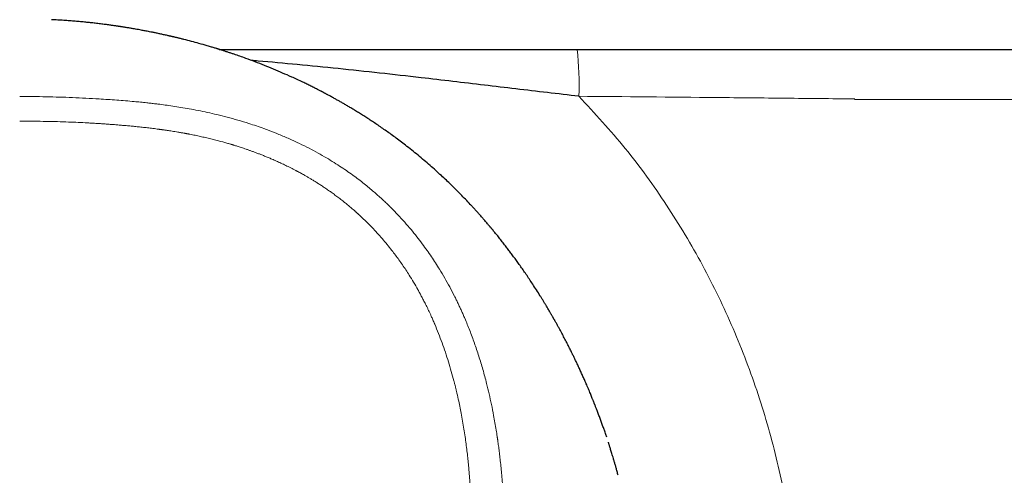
# Model space of a CAD drawing. Header units: millimetres. Extents: x 8 to 693, y 12 to 484.
# Tile 13 of 46: x 362 to 401, y 274 to 292. Entities that reach past the tile are written whole.
import ezdxf

# ---------------------------------------------------------------- set-up
doc = ezdxf.new("R2010")
doc.units = ezdxf.units.MM

msp = doc.modelspace()

# ---------------------------------------------------------------- linework, layer by layer
at = {"color": 7, "linetype": 'Continuous', "lineweight": 30}
msp.add_line((394.811, 290.942), (445.234, 290.942), dxfattribs=at)
at = {"color": 252, "linetype": 'Continuous', "lineweight": 0}
msp.add_line((445.419, 288.942), (394.907, 288.942), dxfattribs=at)
msp.add_arc((370.116, 289.529), 13.76, 358.0752, 5.8919, dxfattribs=at)
at = {"color": 7, "linetype": 'Continuous', "lineweight": 30}
for points, knots in [([(384.981, 275.412), (384.973, 275.436), (384.947, 275.515), (384.902, 275.645), (384.847, 275.804), (384.79, 275.963), (384.742, 276.097), (384.702, 276.205), (384.672, 276.285), (384.642, 276.365), (384.613, 276.441), (384.587, 276.51), (384.563, 276.573), (384.541, 276.628), (384.523, 276.673), (384.509, 276.71), (384.498, 276.738), (384.49, 276.758), (384.483, 276.776), (384.474, 276.798), (384.463, 276.826), (384.45, 276.859), (384.436, 276.895), (384.416, 276.943), (384.391, 277.005), (384.36, 277.08), (384.326, 277.164), (384.288, 277.256), (384.247, 277.354), (384.204, 277.454), (384.151, 277.577), (384.088, 277.723), (384.015, 277.887), (383.943, 278.046), (383.874, 278.197), (383.806, 278.342), (383.741, 278.479), (383.678, 278.609), (383.618, 278.733), (383.55, 278.872), (383.471, 279.029), (383.38, 279.207), (383.284, 279.392), (383.183, 279.583), (383.103, 279.731), (383.046, 279.835), (383.015, 279.892), (382.983, 279.949), (382.953, 280.003), (382.926, 280.051), (382.904, 280.09), (382.887, 280.12), (382.874, 280.142), (382.864, 280.16), (382.856, 280.174), (382.85, 280.186), (382.841, 280.2), (382.829, 280.222), (382.812, 280.252), (382.791, 280.288), (382.766, 280.331), (382.738, 280.38), (382.706, 280.435), (382.668, 280.5), (382.623, 280.576), (382.571, 280.663), (382.514, 280.758), (382.452, 280.861), (382.388, 280.966), (382.294, 281.117), (382.173, 281.308), (382.029, 281.531), (381.893, 281.737), (381.764, 281.928), (381.639, 282.11), (381.517, 282.283), (381.4, 282.448), (381.287, 282.604), (381.178, 282.751), (381.071, 282.895), (380.957, 283.043), (380.838, 283.197), (380.714, 283.356), (380.613, 283.482), (380.536, 283.576), (380.485, 283.639), (380.444, 283.688), (380.415, 283.724), (380.396, 283.747), (380.378, 283.768), (380.362, 283.787), (380.349, 283.803), (380.34, 283.813), (380.333, 283.822), (380.326, 283.831), (380.317, 283.841), (380.306, 283.854), (380.291, 283.872), (380.27, 283.897), (380.243, 283.928), (380.208, 283.97), (380.163, 284.023), (380.107, 284.088), (380.043, 284.161), (379.976, 284.238), (379.905, 284.318), (379.833, 284.399), (379.758, 284.482), (379.681, 284.567), (379.603, 284.653), (379.487, 284.778), (379.331, 284.943), (379.139, 285.14), (378.949, 285.332), (378.761, 285.517), (378.567, 285.704), (378.361, 285.896), (378.144, 286.094), (377.915, 286.298), (377.678, 286.502), (377.435, 286.706), (377.184, 286.91), (376.945, 287.098), (376.721, 287.27), (376.516, 287.423), (376.316, 287.569), (376.12, 287.708), (375.929, 287.841), (375.744, 287.967), (375.564, 288.087), (375.389, 288.201), (375.22, 288.309), (375.057, 288.411), (374.9, 288.508), (374.752, 288.598), (374.612, 288.681), (374.481, 288.757), (374.356, 288.83), (374.235, 288.898), (374.11, 288.968), (373.978, 289.041), (373.873, 289.098), (373.805, 289.135), (373.77, 289.153), (373.736, 289.172), (373.703, 289.189), (373.675, 289.204), (373.652, 289.216), (373.636, 289.224), (373.622, 289.232), (373.607, 289.239), (373.589, 289.249), (373.568, 289.26), (373.536, 289.276), (373.494, 289.299), (373.438, 289.327), (373.373, 289.36), (373.301, 289.397), (373.224, 289.436), (373.145, 289.475), (373.065, 289.515), (372.985, 289.554), (372.905, 289.593), (372.778, 289.654), (372.604, 289.736), (372.335, 289.86), (372.019, 290), (371.655, 290.155), (371.288, 290.304), (370.918, 290.448), (370.514, 290.598), (370.212, 290.703), (370.013, 290.771), (369.951, 290.791), (369.889, 290.812), (369.827, 290.832), (369.767, 290.852), (369.707, 290.872), (369.649, 290.89), (369.596, 290.907), (369.551, 290.921), (369.513, 290.933), (369.487, 290.942), (369.469, 290.947), (369.459, 290.95), (369.45, 290.953), (369.442, 290.955), (369.431, 290.959), (369.414, 290.964), (369.393, 290.971), (369.357, 290.982), (369.306, 290.997), (369.239, 291.018), (369.165, 291.04), (369.087, 291.063), (368.922, 291.112), (368.684, 291.18), (368.373, 291.264), (368.148, 291.322), (368.001, 291.359), (367.936, 291.376), (367.876, 291.39), (367.823, 291.403), (367.776, 291.415), (367.732, 291.425), (367.695, 291.434), (367.663, 291.442), (367.639, 291.447), (367.624, 291.451), (367.61, 291.454), (367.594, 291.458), (367.57, 291.463), (367.542, 291.47), (367.511, 291.477), (367.478, 291.485), (367.432, 291.495), (367.372, 291.509), (367.296, 291.526), (367.195, 291.548), (367.076, 291.574), (366.941, 291.602), (366.815, 291.628), (366.703, 291.65), (366.606, 291.669), (366.523, 291.685), (366.442, 291.701), (366.352, 291.717), (366.248, 291.736), (366.128, 291.758), (366, 291.78), (365.863, 291.803), (365.751, 291.822), (365.667, 291.835), (365.616, 291.843), (365.571, 291.85), (365.532, 291.856), (365.499, 291.861), (365.47, 291.865), (365.447, 291.869), (365.426, 291.872), (365.407, 291.875), (365.381, 291.879), (365.346, 291.884), (365.298, 291.891), (365.241, 291.899), (365.175, 291.908), (365.099, 291.919), (365.016, 291.93), (364.926, 291.942), (364.831, 291.954), (364.731, 291.967), (364.627, 291.979), (364.495, 291.995), (364.333, 292.013), (364.139, 292.033), (363.935, 292.053), (363.721, 292.072), (363.497, 292.09), (363.263, 292.107), (363.026, 292.122), (362.859, 292.131), (362.774, 292.135), (362.766, 292.135)], [0, 0, 0, 0, 0.002878, 0.009511, 0.015563, 0.021817, 0.028273, 0.031386, 0.034545, 0.03774, 0.040733, 0.043413, 0.045912, 0.04806, 0.049855, 0.051299, 0.052391, 0.053132, 0.053629, 0.054481, 0.055625, 0.056907, 0.058325, 0.059879, 0.062519, 0.065475, 0.068749, 0.072338, 0.076239, 0.080203, 0.08409, 0.090825, 0.097316, 0.103564, 0.109569, 0.115332, 0.120756, 0.125947, 0.130906, 0.135656, 0.142569, 0.149756, 0.157218, 0.164952, 0.172959, 0.175268, 0.177598, 0.17995, 0.182217, 0.18419, 0.185865, 0.186972, 0.187895, 0.188634, 0.18919, 0.189579, 0.190039, 0.191006, 0.192221, 0.19368, 0.195383, 0.19733, 0.199521, 0.201957, 0.205106, 0.208588, 0.212401, 0.216546, 0.220832, 0.225055, 0.234765, 0.244128, 0.252341, 0.260269, 0.267914, 0.275277, 0.282357, 0.289038, 0.295461, 0.3017, 0.307767, 0.31488, 0.321748, 0.328377, 0.331218, 0.334, 0.336517, 0.337589, 0.338588, 0.339514, 0.340367, 0.34108, 0.341487, 0.341779, 0.342153, 0.34261, 0.343149, 0.343772, 0.344916, 0.346265, 0.347819, 0.350219, 0.352986, 0.356119, 0.359619, 0.362876, 0.366397, 0.370052, 0.373734, 0.377442, 0.381179, 0.390097, 0.399175, 0.407419, 0.415797, 0.424311, 0.432965, 0.442468, 0.45214, 0.461982, 0.471997, 0.482188, 0.492556, 0.500809, 0.508895, 0.516733, 0.524323, 0.531666, 0.538763, 0.545613, 0.552219, 0.558579, 0.564697, 0.570572, 0.576205, 0.581297, 0.586178, 0.590848, 0.595311, 0.599618, 0.604917, 0.610028, 0.611335, 0.61263, 0.613911, 0.615172, 0.616254, 0.617095, 0.617696, 0.618126, 0.618663, 0.619337, 0.620148, 0.621096, 0.622862, 0.624965, 0.627407, 0.630111, 0.633069, 0.636049, 0.639031, 0.642016, 0.645003, 0.647992, 0.656225, 0.664475, 0.677906, 0.691388, 0.704921, 0.718512, 0.73216, 0.749323, 0.751577, 0.753833, 0.756091, 0.75835, 0.760592, 0.762668, 0.764893, 0.766829, 0.768474, 0.769829, 0.770895, 0.771358, 0.771733, 0.77202, 0.772267, 0.772658, 0.773266, 0.774079, 0.774969, 0.777186, 0.779622, 0.782277, 0.785152, 0.78818, 0.800145, 0.810896, 0.821711, 0.824255, 0.826602, 0.828728, 0.830634, 0.83232, 0.833785, 0.83523, 0.836369, 0.837202, 0.837729, 0.838012, 0.838605, 0.839502, 0.84052, 0.841608, 0.842768, 0.843998, 0.846438, 0.849115, 0.852027, 0.856985, 0.861667, 0.866074, 0.870206, 0.873259, 0.876143, 0.87886, 0.881611, 0.885428, 0.889527, 0.89391, 0.898576, 0.903525, 0.905396, 0.90712, 0.908646, 0.909974, 0.911104, 0.912035, 0.912878, 0.913503, 0.914109, 0.914789, 0.916068, 0.917647, 0.919527, 0.921707, 0.924187, 0.926968, 0.929866, 0.933012, 0.936297, 0.939702, 0.943228, 0.949209, 0.955507, 0.962123, 0.969057, 0.976308, 0.983875, 0.99176, 0.999265, 1, 1, 1, 1]), ([(369.486, 290.942), (369.635, 290.942), (369.948, 290.942), (370.427, 290.942), (370.914, 290.942), (371.395, 290.942), (371.871, 290.942), (372.351, 290.942), (372.836, 290.942), (373.334, 290.942), (373.845, 290.942), (374.371, 290.942), (374.9, 290.942), (375.433, 290.942), (375.969, 290.942), (376.498, 290.942), (377.018, 290.942), (377.531, 290.942), (378.045, 290.942), (378.562, 290.942), (379.051, 290.942), (379.513, 290.942), (379.948, 290.942), (380.385, 290.942), (380.822, 290.942), (381.262, 290.942), (381.694, 290.942), (382.12, 290.942), (382.539, 290.942), (382.959, 290.942), (383.381, 290.942), (383.663, 290.942), (383.804, 290.942)], [0, 0, 0, 0, 0.0341336, 0.0712613, 0.1083929, 0.1434145, 0.1784568, 0.2135447, 0.2487075, 0.2839334, 0.3213488, 0.3588055, 0.3962893, 0.4337861, 0.4712828, 0.5087667, 0.5440862, 0.5793742, 0.6146227, 0.649833, 0.6850138, 0.714316, 0.7436116, 0.7729081, 0.8022137, 0.8315378, 0.8608903, 0.8886012, 0.9163568, 0.9441676, 0.9720447, 1, 1, 1, 1]), ([(383.804, 290.942), (384.489, 290.942), (385.859, 290.942), (387.914, 290.942), (389.822, 290.942), (391.583, 290.942), (393.197, 290.942), (394.273, 290.942), (394.811, 290.942)], [0, 0, 0, 0, 0.186666, 0.373334, 0.560002, 0.706669, 0.853335, 1, 1, 1, 1]), ([(383.869, 289.067), (383.448, 289.116), (382.606, 289.214), (381.344, 289.364), (380.082, 289.514), (378.818, 289.663), (377.418, 289.826), (375.888, 289.999), (374.236, 290.177), (372.615, 290.336), (371.464, 290.443), (370.862, 290.492), (370.776, 290.5)], [0, 0, 0, 0, 0.0931684, 0.1866979, 0.2808526, 0.3758337, 0.4717922, 0.5988155, 0.7266862, 0.8545869, 0.9791869, 1, 1, 1, 1]), ([(394.906, 288.941), (394.904, 288.945), (394.9, 288.951), (394.899, 288.959), (394.899, 288.962)], [0, 0, 0, 0, 0.5597729, 1, 1, 1, 1]), ([(385.44, 273.886), (385.426, 273.937), (385.4, 274.036), (385.36, 274.179), (385.322, 274.313), (385.286, 274.438), (385.252, 274.553), (385.221, 274.659), (385.192, 274.755), (385.165, 274.843), (385.141, 274.92), (385.119, 274.989), (385.101, 275.049), (385.085, 275.099), (385.072, 275.141), (385.061, 275.173), (385.054, 275.196), (385.05, 275.208), (385.048, 275.213)], [0, 0, 0, 0, 0.114378, 0.221753, 0.322149, 0.415584, 0.502078, 0.581646, 0.654305, 0.720066, 0.778945, 0.830953, 0.876105, 0.914415, 0.945905, 0.970606, 0.988581, 1, 1, 1, 1])]:
    msp.add_open_spline(points, degree=3, knots=knots, dxfattribs=at)
at = {"color": 252, "linetype": 'Continuous', "lineweight": 0}
for points, knots in [([(361.5, 289.058), (361.852, 289.056), (362.557, 289.052), (363.616, 289.018), (364.557, 288.97), (365.381, 288.916), (365.891, 288.874), (366.208, 288.844), (366.332, 288.832), (366.456, 288.819), (366.568, 288.808), (366.698, 288.794), (366.848, 288.776), (367.065, 288.75), (367.324, 288.717), (367.629, 288.674), (367.95, 288.624), (368.288, 288.566), (368.642, 288.499), (369.011, 288.422), (369.4, 288.333), (369.808, 288.231), (370.234, 288.113), (370.622, 287.994), (370.969, 287.879), (371.192, 287.801), (371.338, 287.747), (371.408, 287.721), (371.477, 287.695), (371.547, 287.669), (371.616, 287.642), (371.687, 287.614), (371.879, 287.538), (372.184, 287.41), (372.594, 287.225), (372.98, 287.036), (373.344, 286.845), (373.683, 286.654), (373.999, 286.464), (374.292, 286.278), (374.564, 286.094), (374.819, 285.914), (375.056, 285.737), (375.275, 285.566), (375.476, 285.403), (375.659, 285.248), (375.83, 285.098), (375.989, 284.954), (376.129, 284.823), (376.229, 284.726), (376.283, 284.673), (376.302, 284.655), (376.307, 284.649), (376.313, 284.644), (376.318, 284.638), (376.324, 284.633), (376.428, 284.53), (376.623, 284.33), (376.898, 284.03), (377.151, 283.735), (377.384, 283.448), (377.598, 283.169), (377.792, 282.901), (377.97, 282.644), (378.137, 282.391), (378.314, 282.108), (378.504, 281.788), (378.703, 281.431), (378.854, 281.141), (378.963, 280.92), (379.034, 280.774), (379.104, 280.625), (379.172, 280.476), (379.239, 280.325), (379.352, 280.063), (379.507, 279.684), (379.694, 279.179), (379.869, 278.656), (380.031, 278.117), (380.167, 277.612), (380.28, 277.145), (380.374, 276.719), (380.47, 276.236), (380.544, 275.808), (380.589, 275.514), (380.605, 275.407), (380.61, 275.377), (380.614, 275.348), (380.618, 275.318), (380.623, 275.288), (380.627, 275.258), (380.64, 275.167), (380.661, 275.008), (380.691, 274.775), (380.72, 274.522), (380.748, 274.25), (380.776, 273.959), (380.802, 273.649), (380.825, 273.319), (380.845, 272.985), (380.861, 272.649), (380.873, 272.31), (380.881, 271.957), (380.886, 271.605), (380.887, 271.254), (380.884, 270.921), (380.88, 270.686), (380.876, 270.553), (380.875, 270.511), (380.874, 270.468), (380.873, 270.426), (380.871, 270.383), (380.862, 270.077), (380.837, 269.508), (380.799, 268.816), (380.775, 268.383), (380.765, 268.211), (380.762, 268.157), (380.759, 268.103), (380.756, 268.049), (380.753, 267.999), (380.749, 267.924), (380.743, 267.821), (380.735, 267.682), (380.725, 267.512), (380.714, 267.306), (380.7, 267.061), (380.685, 266.795), (380.668, 266.508), (380.654, 266.262), (380.643, 266.063), (380.634, 265.917), (380.625, 265.766), (380.617, 265.625), (380.602, 265.381), (380.57, 264.836), (380.518, 263.982), (380.453, 262.937), (380.386, 261.904), (380.34, 261.218), (380.317, 260.878)], [0, 0, 0, 0, 0.025421, 0.050944, 0.076571, 0.093545, 0.110568, 0.113569, 0.116572, 0.119577, 0.122571, 0.124687, 0.12899, 0.133487, 0.140477, 0.147889, 0.155724, 0.163981, 0.172661, 0.181764, 0.191288, 0.201504, 0.212167, 0.223275, 0.23085, 0.238618, 0.240389, 0.24217, 0.24396, 0.24576, 0.247569, 0.249389, 0.251218, 0.262541, 0.273406, 0.283812, 0.293757, 0.303242, 0.312111, 0.320537, 0.328521, 0.336062, 0.343286, 0.350052, 0.356359, 0.362207, 0.367597, 0.372997, 0.377842, 0.381647, 0.383186, 0.383381, 0.383575, 0.383767, 0.383958, 0.384148, 0.384336, 0.394705, 0.404645, 0.414156, 0.423239, 0.431894, 0.439979, 0.447652, 0.454915, 0.462338, 0.472324, 0.482399, 0.492563, 0.496581, 0.500612, 0.504658, 0.508718, 0.512791, 0.516878, 0.529901, 0.543234, 0.556882, 0.570844, 0.585119, 0.595788, 0.606627, 0.617635, 0.632424, 0.639025, 0.639769, 0.640514, 0.64126, 0.642007, 0.642754, 0.643502, 0.644251, 0.64962, 0.655462, 0.661777, 0.668565, 0.675827, 0.683562, 0.691772, 0.700456, 0.708491, 0.716893, 0.725662, 0.734799, 0.743143, 0.751771, 0.759599, 0.760641, 0.761686, 0.762735, 0.763788, 0.764845, 0.765905, 0.786579, 0.807268, 0.817468, 0.818804, 0.82014, 0.821476, 0.822812, 0.824148, 0.825231, 0.828392, 0.831834, 0.835559, 0.841093, 0.847152, 0.853736, 0.860845, 0.86848, 0.872006, 0.875633, 0.879362, 0.88318, 0.886094, 0.897505, 0.923595, 0.949374, 0.974842, 1, 1, 1, 1]), ([(383.868, 289.066), (384.501, 288.38), (385.767, 287.009), (387.408, 284.731), (388.85, 282.318), (390.074, 279.778), (391.074, 277.139), (391.842, 274.429), (392.379, 271.673), (392.683, 268.903), (392.78, 266.177), (392.679, 263.579), (392.446, 261.11), (391.977, 259.592), (391.746, 258.844)], [0, 0, 0, 0, 0.085775, 0.171569, 0.257526, 0.343958, 0.43052, 0.516688, 0.602581, 0.688389, 0.772715, 0.853068, 0.927571, 1, 1, 1, 1]), ([(394.894, 288.962), (393.975, 288.971), (392.138, 288.99), (388.463, 289.027), (385.706, 289.051), (383.869, 289.067)], [0, 0, 0, 0, 0.250033, 0.500084, 1, 1, 1, 1]), ([(361.5, 288.072), (361.658, 288.072), (361.971, 288.07), (362.437, 288.064), (362.896, 288.054), (363.329, 288.041), (363.738, 288.025), (364.059, 288.01), (364.257, 287.999), (364.336, 287.995), (364.361, 287.993), (364.385, 287.992), (364.409, 287.991), (364.432, 287.989), (364.476, 287.987), (364.541, 287.983), (364.647, 287.976), (364.775, 287.968), (364.925, 287.958), (365.085, 287.946), (365.254, 287.934), (365.432, 287.919), (365.619, 287.903), (365.81, 287.886), (366.003, 287.868), (366.199, 287.849), (366.403, 287.827), (366.614, 287.804), (366.833, 287.777), (366.989, 287.757), (367.081, 287.745), (367.106, 287.741), (367.131, 287.738), (367.156, 287.735), (367.181, 287.731), (367.2, 287.728), (367.231, 287.724), (367.274, 287.718), (367.337, 287.709), (367.41, 287.698), (367.497, 287.685), (367.598, 287.67), (367.71, 287.652), (367.832, 287.632), (367.964, 287.609), (368.065, 287.591), (368.131, 287.579), (368.16, 287.574), (368.189, 287.568), (368.218, 287.563), (368.247, 287.557), (368.277, 287.552), (368.333, 287.541), (368.449, 287.518), (368.624, 287.482), (368.831, 287.436), (369.038, 287.388), (369.247, 287.336), (369.497, 287.272), (369.723, 287.21), (369.885, 287.163), (369.938, 287.148), (369.944, 287.146), (369.946, 287.145), (369.949, 287.145), (369.957, 287.142), (369.975, 287.137), (370.002, 287.128), (370.039, 287.117), (370.086, 287.103), (370.142, 287.086), (370.207, 287.065), (370.282, 287.041), (370.366, 287.014), (370.459, 286.983), (370.561, 286.948), (370.669, 286.91), (370.781, 286.87), (370.899, 286.827), (371.023, 286.78), (371.155, 286.729), (371.294, 286.674), (371.44, 286.614), (371.599, 286.547), (371.77, 286.472), (371.954, 286.388), (372.146, 286.297), (372.345, 286.198), (372.49, 286.123), (372.576, 286.077), (372.596, 286.067), (372.608, 286.06), (372.615, 286.056), (372.623, 286.052), (372.64, 286.043), (372.68, 286.022), (372.74, 285.989), (372.813, 285.948), (372.895, 285.902), (372.989, 285.849), (373.094, 285.787), (373.207, 285.72), (373.325, 285.648), (373.448, 285.57), (373.578, 285.486), (373.715, 285.395), (373.856, 285.297), (374.002, 285.194), (374.153, 285.083), (374.308, 284.966), (374.453, 284.852), (374.588, 284.742), (374.712, 284.639), (374.807, 284.558), (374.87, 284.502), (374.9, 284.476), (374.925, 284.454), (374.95, 284.432), (374.974, 284.411), (374.998, 284.389), (375.022, 284.367), (375.096, 284.3), (375.217, 284.187), (375.4, 284.009), (375.596, 283.811), (375.802, 283.591), (376.002, 283.365), (376.197, 283.133), (376.372, 282.914), (376.53, 282.707), (376.672, 282.514), (376.812, 282.316), (376.948, 282.113), (377.098, 281.881), (377.259, 281.618), (377.379, 281.41), (377.447, 281.288), (377.462, 281.26), (377.473, 281.24), (377.481, 281.226), (377.489, 281.211), (377.498, 281.194), (377.512, 281.169), (377.53, 281.135), (377.554, 281.091), (377.582, 281.037), (377.615, 280.975), (377.653, 280.903), (377.693, 280.823), (377.737, 280.735), (377.784, 280.64), (377.832, 280.541), (377.88, 280.439), (377.929, 280.335), (377.973, 280.238), (378.012, 280.149), (378.045, 280.073), (378.068, 280.02), (378.081, 279.989), (378.085, 279.98), (378.09, 279.97), (378.094, 279.96), (378.098, 279.95), (378.153, 279.821), (378.255, 279.569), (378.397, 279.193), (378.53, 278.813), (378.653, 278.432), (378.767, 278.049), (378.841, 277.777), (378.884, 277.614), (378.898, 277.558), (378.913, 277.498), (378.929, 277.437), (378.943, 277.377), (378.958, 277.317), (378.993, 277.169), (379.044, 276.947), (379.106, 276.652), (379.164, 276.358), (379.219, 276.053), (379.271, 275.74), (379.317, 275.438), (379.357, 275.147), (379.392, 274.867), (379.423, 274.595), (379.45, 274.332), (379.47, 274.108), (379.486, 273.922), (379.497, 273.778), (379.504, 273.677), (379.508, 273.615), (379.51, 273.587), (379.512, 273.555), (379.514, 273.524), (379.522, 273.4), (379.535, 273.186), (379.548, 272.894), (379.558, 272.62), (379.565, 272.363), (379.57, 272.114), (379.572, 271.873), (379.573, 271.672), (379.572, 271.511), (379.572, 271.395), (379.57, 271.286), (379.569, 271.184), (379.567, 271.082), (379.565, 270.981), (379.562, 270.851), (379.558, 270.694), (379.552, 270.509), (379.545, 270.324), (379.537, 270.139), (379.528, 269.951), (379.518, 269.756), (379.505, 269.503), (379.493, 269.262), (379.484, 269.082), (379.48, 269.014), (379.479, 268.989), (379.478, 268.964), (379.477, 268.945), (379.476, 268.923), (379.474, 268.894), (379.472, 268.85), (379.469, 268.795), (379.465, 268.729), (379.461, 268.652), (379.456, 268.565), (379.45, 268.466), (379.444, 268.357), (379.438, 268.237), (379.43, 268.106), (379.422, 267.964), (379.416, 267.858), (379.412, 267.791), (379.411, 267.768), (379.41, 267.746), (379.408, 267.723), (379.407, 267.701), (379.404, 267.651), (379.398, 267.545), (379.385, 267.321), (379.366, 267.006), (379.338, 266.533), (379.304, 265.968), (379.275, 265.493), (379.257, 265.211), (379.251, 265.121), (379.246, 265.038), (379.241, 264.958), (379.231, 264.8), (379.211, 264.481), (379.17, 263.854), (379.116, 263.033), (379.052, 262.099), (379.008, 261.501), (378.987, 261.201)], [0, 0, 0, 0, 0.012, 0.023812, 0.035435, 0.046869, 0.056774, 0.066533, 0.071289, 0.071909, 0.072528, 0.073147, 0.073766, 0.074383, 0.074897, 0.077083, 0.079377, 0.082961, 0.086782, 0.090838, 0.095131, 0.09966, 0.104424, 0.109424, 0.114215, 0.119204, 0.124391, 0.129778, 0.135366, 0.141155, 0.141788, 0.142423, 0.143061, 0.143701, 0.144344, 0.144947, 0.145197, 0.146716, 0.148273, 0.150019, 0.152344, 0.154938, 0.157801, 0.160935, 0.164339, 0.168015, 0.168739, 0.169472, 0.170215, 0.170968, 0.171731, 0.172503, 0.173223, 0.176123, 0.181479, 0.186844, 0.192215, 0.197695, 0.20322, 0.211826, 0.21559, 0.216004, 0.216063, 0.216094, 0.21613, 0.216273, 0.216774, 0.217516, 0.218497, 0.219719, 0.221213, 0.222956, 0.224949, 0.227192, 0.229683, 0.232422, 0.235409, 0.238377, 0.241554, 0.24494, 0.248535, 0.25234, 0.256354, 0.26058, 0.265472, 0.270621, 0.27603, 0.281701, 0.287636, 0.288527, 0.289138, 0.28935, 0.289566, 0.289785, 0.290007, 0.291093, 0.293201, 0.295265, 0.2975, 0.300385, 0.303512, 0.306883, 0.310392, 0.314129, 0.318094, 0.322287, 0.326706, 0.331266, 0.336042, 0.341032, 0.346235, 0.350256, 0.354394, 0.358649, 0.359924, 0.360853, 0.361691, 0.362529, 0.363368, 0.364206, 0.365043, 0.365881, 0.371863, 0.377845, 0.385602, 0.393372, 0.401165, 0.40898, 0.416813, 0.422976, 0.429142, 0.435445, 0.441804, 0.448145, 0.456988, 0.465785, 0.466888, 0.467896, 0.468249, 0.468652, 0.469105, 0.469609, 0.470164, 0.471312, 0.47263, 0.474118, 0.476014, 0.47813, 0.480464, 0.483018, 0.485792, 0.488785, 0.491601, 0.494588, 0.497746, 0.499925, 0.502179, 0.504225, 0.504497, 0.50477, 0.505045, 0.50532, 0.505596, 0.505873, 0.516342, 0.526839, 0.537343, 0.547831, 0.55828, 0.568667, 0.569892, 0.571526, 0.573167, 0.574799, 0.576423, 0.578039, 0.579647, 0.588349, 0.595918, 0.603306, 0.611867, 0.62018, 0.628248, 0.635855, 0.643235, 0.650388, 0.657316, 0.66402, 0.668038, 0.671973, 0.675365, 0.675984, 0.676806, 0.677626, 0.678443, 0.679258, 0.687383, 0.695253, 0.702186, 0.708911, 0.715426, 0.721734, 0.727835, 0.731167, 0.734339, 0.737001, 0.739664, 0.742327, 0.744991, 0.747654, 0.752488, 0.757323, 0.762159, 0.766996, 0.771834, 0.776866, 0.782322, 0.791679, 0.795775, 0.796417, 0.797059, 0.797701, 0.798342, 0.798589, 0.799452, 0.800601, 0.802035, 0.803754, 0.805758, 0.808048, 0.810623, 0.813476, 0.816614, 0.820035, 0.823741, 0.827731, 0.828358, 0.828946, 0.829533, 0.830119, 0.830706, 0.831292, 0.834052, 0.838963, 0.848868, 0.85869, 0.876022, 0.893088, 0.895788, 0.898069, 0.900155, 0.902241, 0.904327, 0.912523, 0.927158, 0.953299, 0.976645, 1, 1, 1, 1])]:
    msp.add_open_spline(points, degree=3, knots=knots, dxfattribs=at)

doc.saveas('drawing.dxf')
